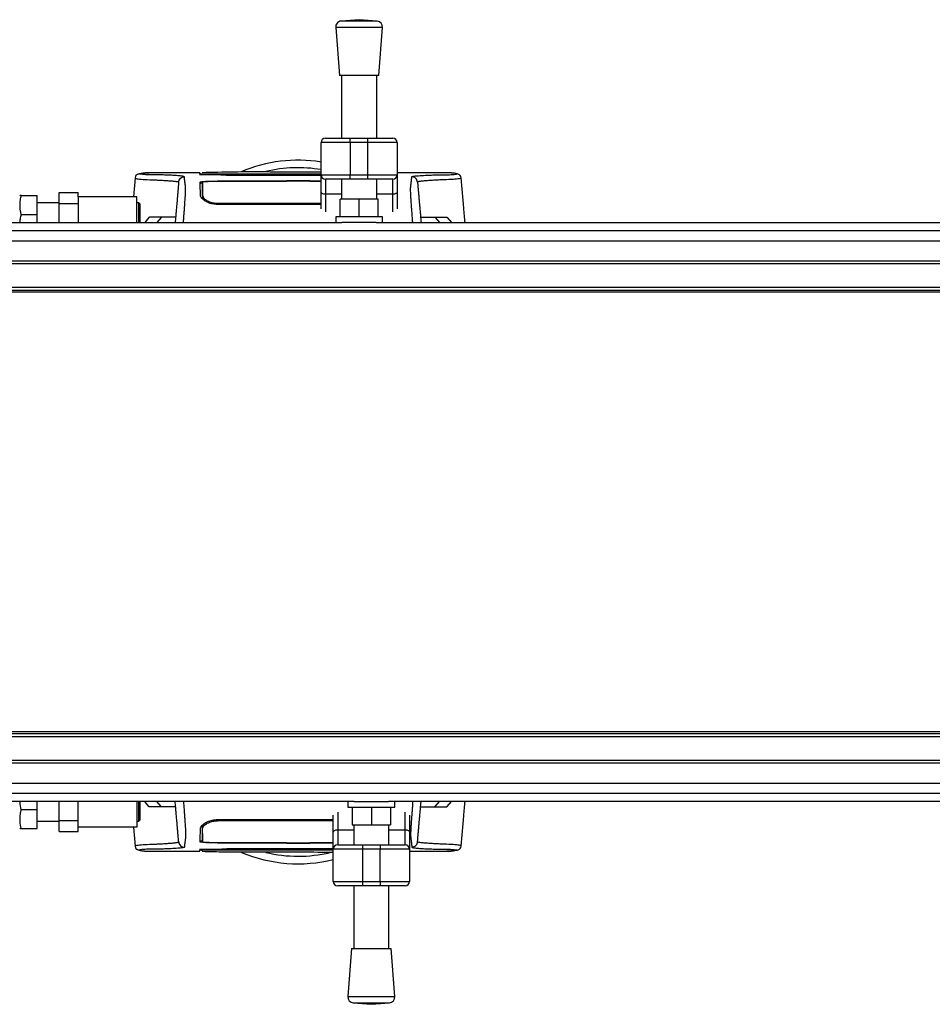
# Model space of a CAD drawing. Header units: millimetres. Extents: x 0 to 420, y 0 to 297.
# Tile 4 of 56: x 94 to 130, y 88 to 128. Entities that reach past the tile are written whole.
import ezdxf

# ---------------------------------------------------------------- set-up
doc = ezdxf.new("R2010")
doc.units = ezdxf.units.MM

msp = doc.modelspace()

# ---------------------------------------------------------------- linework, layer by layer
at = {"color": 7, "linetype": 'Continuous', "lineweight": 25}
for p, q in [((106.4181, 127.5533), (106.5656, 125.6209)), ((108.3052, 127.5533), (106.4181, 127.5533)), ((107.3617, 127.8618), (106.6354, 127.8064)), ((108.088, 127.8064), (106.6354, 127.8064)), ((108.088, 127.8064), (107.3617, 127.8618)), ((108.1578, 125.6209), (108.3052, 127.5533)), ((108.1578, 125.6209), (106.5656, 125.6209)), ((106.654, 125.6209), (106.654, 123.0936)), ((108.0693, 123.0936), (108.0693, 125.6209)), ((107.0078, 122.9166), (105.8284, 122.9166)), ((105.8284, 121.6193), (105.8284, 122.9166)), ((106.0053, 123.0936), (107.0078, 123.0936)), ((107.0078, 122.9166), (107.0078, 123.0936)), ((107.0078, 123.0936), (107.7155, 123.0936)), ((107.0078, 122.9166), (107.0078, 121.6193)), ((107.7155, 122.9166), (107.0078, 122.9166)), ((107.7155, 122.9166), (107.7155, 123.0936)), ((107.7155, 123.0936), (108.718, 123.0936)), ((108.895, 122.9166), (107.7155, 122.9166)), ((107.7155, 121.6193), (107.7155, 122.9166)), ((108.895, 122.9166), (108.895, 121.6193)), ((98.9019, 121.7057), (98.9173, 121.7057)), ((100.9476, 121.7069), (98.9173, 121.7069)), ((101.0492, 121.6789), (101.0497, 121.6457)), ((104.3752, 121.6476), (101.6625, 121.6476)), ((101.721, 121.6378), (105.8284, 121.6378)), ((104.3752, 121.6444), (104.3752, 121.6476)), ((105.4367, 121.6444), (104.3752, 121.6444)), ((104.4342, 121.6475), (105.3777, 121.6476)), ((104.4342, 121.6475), (104.4342, 121.6444)), ((105.8284, 121.6486), (105.3777, 121.6485)), ((105.3777, 121.6476), (105.3777, 121.6444)), ((105.4367, 121.6444), (105.4367, 121.6476)), ((105.8284, 121.6476), (105.4367, 121.6476)), ((105.8284, 121.6193), (107.0078, 121.6193)), ((105.8284, 120.9403), (105.8284, 121.6193)), ((107.0078, 121.6193), (107.7155, 121.6193)), ((107.0078, 121.4423), (107.0078, 121.6193)), ((107.7155, 121.6193), (108.895, 121.6193)), ((107.7155, 121.4423), (107.7155, 121.6193)), ((110.8935, 121.7069), (108.895, 121.7069)), ((108.895, 121.6193), (108.895, 120.9403)), ((98.3457, 121.5017), (98.2786, 120.7347)), ((98.3599, 121.501), (98.3595, 121.5005)), ((104.3752, 121.3629), (101.6625, 121.3629)), ((105.8284, 121.6025), (101.974, 121.6025)), ((105.8284, 121.5913), (102.7682, 121.5913)), ((104.3752, 121.3799), (105.4367, 121.3799)), ((104.3752, 121.3799), (104.3752, 121.3629)), ((104.4342, 121.3728), (104.4342, 121.3582)), ((105.3777, 121.3728), (104.4342, 121.3728)), ((105.3777, 121.3582), (105.3777, 121.3728)), ((105.8284, 121.3582), (105.3777, 121.3582)), ((105.4367, 121.3799), (105.4367, 121.3629)), ((105.8284, 121.3629), (105.4367, 121.3629)), ((107.0078, 121.4423), (106.0053, 121.4423)), ((106.0053, 121.4423), (106.0053, 120.8388)), ((106.654, 121.4423), (106.654, 120.6415)), ((107.7155, 121.4423), (107.0078, 121.4423)), ((108.718, 121.4423), (107.7155, 121.4423)), ((108.0693, 120.6415), (108.0693, 121.4423)), ((108.718, 120.8388), (108.718, 121.4423)), ((111.452, 121.501), (111.4524, 121.5005)), ((95.2935, 120.4696), (95.2935, 120.9122)), ((95.2935, 120.9122), (96.0601, 120.9122)), ((96.0601, 120.7347), (96.0601, 120.9122)), ((105.8284, 120.251), (105.8284, 120.9403)), ((106.654, 120.8388), (106.0053, 120.8388)), ((106.0053, 120.8388), (106.0053, 120.1375)), ((108.718, 120.8388), (108.0693, 120.8388)), ((108.718, 120.1375), (108.718, 120.8388)), ((108.895, 120.9403), (108.895, 120.251)), ((93.7143, 120.7936), (93.7012, 120.7642)), ((93.7671, 120.7936), (94.4089, 120.7936)), ((94.4089, 120.027), (94.4089, 120.7936)), ((95.2935, 120.4988), (94.4089, 120.4988)), ((95.2935, 120.4696), (96.0601, 120.4696)), ((95.2935, 119.698), (95.2935, 120.4696)), ((96.0601, 120.7347), (96.0601, 119.698)), ((98.419, 120.7347), (96.0601, 120.7347)), ((98.419, 119.698), (98.419, 120.7347)), ((98.4898, 120.4988), (98.419, 120.4988)), ((98.537, 120.4516), (98.4898, 120.4988)), ((98.4898, 119.698), (98.4898, 120.4988)), ((98.537, 120.4516), (98.537, 119.698)), ((101.0484, 120.7171), (101.0895, 120.6246)), ((101.065, 120.7802), (101.0648, 120.647)), ((101.6625, 120.4787), (101.6625, 120.4198)), ((105.8284, 120.428), (101.6625, 120.428)), ((106.595, 119.9339), (106.595, 120.6415)), ((107.3617, 120.6415), (106.595, 120.6415)), ((107.3617, 119.9339), (107.3617, 120.6415)), ((108.1283, 120.6415), (107.3617, 120.6415)), ((108.1283, 119.9339), (108.1283, 120.6415)), ((93.7671, 120.027), (94.4089, 120.027)), ((94.4089, 119.698), (94.4089, 120.027)), ((63.6254, 119.698), (106.6711, 119.698)), ((98.9018, 119.9063), (98.7345, 119.698)), ((98.9018, 119.9063), (98.926, 119.92)), ((98.9106, 119.9063), (98.9018, 119.9063)), ((99.3883, 119.9063), (99.2199, 119.698)), ((106.4181, 119.9339), (106.4181, 119.698)), ((108.3052, 119.9339), (106.4181, 119.9339)), ((108.0523, 119.698), (106.6711, 119.698)), ((108.0523, 119.698), (165.6433, 119.698)), ((108.3052, 119.698), (108.3052, 119.9339)), ((110.4236, 119.9063), (110.592, 119.698)), ((110.8859, 119.92), (110.9101, 119.9063)), ((110.9101, 119.9063), (110.9014, 119.9063)), ((110.9101, 119.9063), (111.0774, 119.698)), ((63.6254, 119.375), (211.056, 119.375)), ((63.6254, 118.1647), (211.056, 118.1647)), ((63.6254, 118.0468), (211.056, 118.0468)), ((63.6254, 117.1032), (211.056, 117.1032)), ((63.6254, 116.9853), (211.056, 116.9853)), ((211.056, 116.9015), (63.6254, 116.9015)), ((211.056, 99.2098), (63.6254, 99.2098)), ((211.056, 99.126), (63.6254, 99.126)), ((211.056, 99.0081), (63.6254, 99.0081)), ((211.056, 98.0645), (63.6254, 98.0645)), ((211.056, 97.9466), (63.6254, 97.9466)), ((211.056, 96.7363), (63.6254, 96.7363)), ((107.164, 96.4133), (63.6254, 96.4133)), ((94.4089, 96.0843), (94.4089, 96.4133)), ((95.2935, 95.6417), (95.2935, 96.4133)), ((96.0601, 95.3766), (96.0601, 96.4133)), ((98.419, 96.4133), (98.419, 95.3766)), ((98.4898, 95.6125), (98.4898, 96.4133)), ((98.537, 96.4133), (98.537, 95.6597)), ((98.9018, 96.2049), (98.7345, 96.4133)), ((99.3883, 96.2049), (99.2199, 96.4133)), ((106.911, 96.4133), (106.911, 96.1774)), ((107.164, 96.4133), (108.5452, 96.4133)), ((166.1362, 96.4133), (108.5452, 96.4133)), ((108.7981, 96.1774), (108.7981, 96.4133)), ((110.4236, 96.2049), (110.592, 96.4133)), ((110.9101, 96.2049), (111.0774, 96.4133)), ((93.7671, 96.0843), (94.4089, 96.0843)), ((94.4089, 95.3176), (94.4089, 96.0843)), ((98.926, 96.1912), (98.9018, 96.2049)), ((98.9018, 96.2049), (98.9106, 96.2049)), ((106.4982, 95.9738), (106.4982, 95.2725)), ((106.911, 96.1774), (108.7981, 96.1774)), ((107.0879, 96.1774), (107.0879, 95.4697)), ((107.8546, 96.1774), (107.8546, 95.4697)), ((108.6212, 96.1774), (108.6212, 95.4697)), ((109.2109, 95.2725), (109.2109, 95.9738)), ((110.9101, 96.2049), (110.8859, 96.1912)), ((110.9014, 96.2049), (110.9101, 96.2049)), ((94.4089, 95.6125), (95.2935, 95.6125)), ((95.2935, 95.6417), (96.0601, 95.6417)), ((95.2935, 95.199), (95.2935, 95.6417)), ((98.419, 95.6125), (98.4898, 95.6125)), ((98.4898, 95.6125), (98.537, 95.6597)), ((101.6625, 95.6327), (101.6625, 95.6914)), ((101.6625, 95.6833), (106.3213, 95.6833)), ((106.3213, 95.171), (106.3213, 95.8603)), ((107.0879, 95.4697), (107.8546, 95.4697)), ((107.1469, 95.4697), (107.1469, 94.6689)), ((107.8546, 95.4697), (108.6212, 95.4697)), ((108.5622, 94.6689), (108.5622, 95.4697)), ((109.3878, 95.8603), (109.3878, 95.171)), ((93.7012, 95.3471), (93.7143, 95.3176)), ((93.7671, 95.3176), (94.4089, 95.3176)), ((95.2935, 95.199), (96.0601, 95.199)), ((96.0601, 95.199), (96.0601, 95.3766)), ((98.419, 95.3766), (96.0601, 95.3766)), ((98.2786, 95.3766), (98.3457, 94.6096)), ((101.065, 95.3312), (101.0641, 95.4641)), ((106.3213, 94.492), (106.3213, 95.171)), ((106.4982, 95.2725), (106.4982, 94.6689)), ((106.4982, 95.2725), (107.1469, 95.2725)), ((108.5622, 95.2725), (109.2109, 95.2725)), ((109.2109, 94.6689), (109.2109, 95.2725)), ((109.3878, 95.171), (109.3878, 94.492)), ((101.6625, 94.7484), (104.3752, 94.7484)), ((101.7041, 94.7529), (104.4342, 94.7531)), ((104.3752, 94.7314), (104.3752, 94.7484)), ((105.4367, 94.7314), (104.3752, 94.7314)), ((104.4342, 94.7531), (104.4342, 94.7384)), ((104.4342, 94.7384), (105.3777, 94.7384)), ((105.3777, 94.7531), (106.3213, 94.753)), ((105.3777, 94.7384), (105.3777, 94.7531)), ((105.4367, 94.7314), (105.4367, 94.7484)), ((105.4367, 94.7484), (106.3213, 94.7484)), ((98.3599, 94.6103), (98.3595, 94.6108)), ((98.9184, 94.4044), (100.9476, 94.4044)), ((101.0489, 94.4088), (101.0489, 94.4096)), ((101.0497, 94.4615), (101.0492, 94.4283)), ((101.0492, 94.428), (101.0493, 94.4341)), ((101.0496, 94.4486), (101.0497, 94.4563)), ((101.6625, 94.4636), (104.3752, 94.4636)), ((106.3213, 94.4735), (101.721, 94.4735)), ((101.9842, 94.5088), (106.3213, 94.5088)), ((102.7682, 94.52), (106.3213, 94.52)), ((104.3752, 94.4668), (105.4367, 94.4668)), ((104.3752, 94.4668), (104.3752, 94.4636)), ((104.4342, 94.4637), (104.4342, 94.4668)), ((105.3777, 94.4637), (104.4342, 94.4637)), ((105.3777, 94.4637), (105.3777, 94.4668)), ((105.3777, 94.4627), (106.3213, 94.4627)), ((105.4367, 94.4668), (105.4367, 94.4636)), ((105.4367, 94.4636), (106.3213, 94.4636)), ((107.5007, 94.492), (106.3213, 94.492)), ((106.3213, 93.1946), (106.3213, 94.492)), ((106.4982, 94.6689), (107.5007, 94.6689)), ((107.5007, 94.6689), (107.5007, 94.492)), ((107.5007, 94.6689), (108.2084, 94.6689)), ((107.5007, 94.492), (107.5007, 93.1946)), ((108.2084, 94.492), (107.5007, 94.492)), ((108.2084, 94.6689), (108.2084, 94.492)), ((108.2084, 94.6689), (109.2109, 94.6689)), ((108.2084, 93.1946), (108.2084, 94.492)), ((109.3878, 94.492), (108.2084, 94.492)), ((109.3878, 94.492), (109.3878, 93.1946)), ((109.3878, 94.4044), (110.8947, 94.4044)), ((110.91, 94.4055), (110.8947, 94.4055)), ((111.452, 94.6103), (111.4524, 94.6108)), ((106.3213, 93.1946), (107.5007, 93.1946)), ((107.5007, 93.1946), (108.2084, 93.1946)), ((107.5007, 93.1946), (107.5007, 93.0177)), ((108.2084, 93.1946), (108.2084, 93.0177)), ((108.2084, 93.1946), (109.3878, 93.1946)), ((107.5007, 93.0177), (106.4982, 93.0177)), ((107.1469, 93.0177), (107.1469, 90.4904)), ((108.2084, 93.0177), (107.5007, 93.0177)), ((109.2109, 93.0177), (108.2084, 93.0177)), ((108.5622, 90.4904), (108.5622, 93.0177)), ((107.0584, 90.4904), (106.911, 88.558)), ((107.0584, 90.4904), (108.6507, 90.4904)), ((108.7981, 88.558), (108.6507, 90.4904)), ((106.911, 88.558), (108.7981, 88.558)), ((107.1283, 88.3049), (107.8546, 88.2495)), ((107.1283, 88.3049), (108.5809, 88.3049)), ((107.8546, 88.2495), (108.5809, 88.3049))]:
    msp.add_line(p, q, dxfattribs=at)
at = {"color": 7, "linetype": 'Continuous'}
for p, q in [((71.8815, 118.9655), (202.7999, 118.9655)), ((71.8815, 97.1458), (202.7999, 97.1458))]:
    msp.add_line(p, q, dxfattribs=at)
at = {"color": 7, "linetype": 'Continuous', "lineweight": 25, "flags": 128}
for points in [[(104.4342, 121.6485), (103.2547, 121.6486), (101.6625, 121.6486)], [(101.0554, 121.3267), (101.0553, 121.1612), (101.0552, 121.1178), (101.0551, 121.0323), (101.0551, 120.9958)], [(104.4342, 121.3582), (102.3295, 121.3583), (101.7042, 121.3584)], [(106.0053, 120.8388), (105.9708, 120.8408), (105.9376, 120.8465), (105.907, 120.8559), (105.8802, 120.8685), (105.8582, 120.8839), (105.8419, 120.9014), (105.8318, 120.9205), (105.8284, 120.9403)], [(108.895, 120.9403), (108.8916, 120.9205), (108.8815, 120.9014), (108.8651, 120.8839), (108.8431, 120.8685), (108.8163, 120.8559), (108.7857, 120.8465), (108.7526, 120.8408), (108.718, 120.8388)], [(101.0552, 95.1155), (101.0552, 95.0309), (101.0553, 94.9464), (101.0554, 94.7846)], [(106.3213, 95.171), (106.3247, 95.1908), (106.3348, 95.2098), (106.3511, 95.2274), (106.3731, 95.2428), (106.3999, 95.2554), (106.4305, 95.2648), (106.4637, 95.2705), (106.4982, 95.2725)], [(109.2109, 95.2725), (109.2454, 95.2705), (109.2786, 95.2648), (109.3092, 95.2554), (109.336, 95.2428), (109.358, 95.2274), (109.3744, 95.2098), (109.3844, 95.1908), (109.3878, 95.171)], [(101.6625, 94.4626), (102.323, 94.4627), (104.4342, 94.4627)]]:
    msp.add_lwpolyline(points, dxfattribs=at)
at = {"color": 7, "linetype": 'Continuous', "lineweight": 25}
for centre, radius, start, end in [((106.6533, 127.5712), 0.2359, 94.36291, 184.36291), ((108.07, 127.5712), 0.2359, 355.63709, 85.63709), ((106.0053, 122.9166), 0.1769, 90, 180), ((108.718, 122.9166), 0.1769, 0, 90), ((104.906, 116.3118), 5.8972, 81.00086, 112.88361), ((104.906, 116.3118), 5.5932, 80.50733, 103.39008), ((106.0053, 121.6193), 0.1769, 180, 270), ((108.718, 121.6193), 0.1769, 270, 0), ((104.906, 99.7995), 5.8972, 247.22938, 283.88654), ((104.906, 99.7995), 5.5932, 256.52684, 283.39008), ((106.4982, 94.492), 0.1769, 90, 180), ((109.2109, 94.492), 0.1769, 0, 90), ((106.4982, 93.1946), 0.1769, 180, 270), ((109.2109, 93.1946), 0.1769, 270, 0), ((107.1462, 88.5401), 0.2359, 175.63709, 265.63709), ((108.5629, 88.5401), 0.2359, 274.36291, 4.36291)]:
    msp.add_arc(centre, radius, start, end, dxfattribs=at)
for points, knots in [([(98.9358, 121.7067), (98.8842, 121.7049), (98.7756, 121.7011), (98.6429, 121.6803), (98.5436, 121.664), (98.4791, 121.6528), (98.4455, 121.6425), (98.3824, 121.6134), (98.3569, 121.5351), (98.3456, 121.5004)], [0, 0, 0, 0, 0.14962216, 0.31480836, 0.49545182, 0.64108218, 0.78518854, 0.90475494, 1, 1, 1, 1]), ([(100.3349, 121.5417), (100.3199, 121.5493), (100.2902, 121.5643), (100.12, 121.5821), (99.9218, 121.5964), (99.6987, 121.6075), (99.475, 121.615), (99.2654, 121.6194), (99.0592, 121.6186), (98.8632, 121.6222), (98.6963, 121.6305), (98.5809, 121.6404), (98.5171, 121.6517), (98.5114, 121.6642), (98.5667, 121.6775), (98.6633, 121.6896), (98.7708, 121.699), (98.8434, 121.7062), (98.8902, 121.7058), (98.9019, 121.7057)], [0, 0, 0, 0, 0.0562197, 0.1111527, 0.1654694, 0.2184475, 0.2754611, 0.3287246, 0.3836527, 0.4564517, 0.5305054, 0.6039745, 0.6766063, 0.7540684, 0.8314426, 0.9078727, 0.9487019, 0.9872218, 1, 1, 1, 1]), ([(100.9674, 121.6293), (100.9587, 121.6296), (100.9309, 121.6306), (100.9401, 121.6324), (101.0156, 121.6337), (101.0523, 121.6344)], [0, 0, 0, 0, 0.1894385, 0.6067811, 1, 1, 1, 1]), ([(100.9476, 121.7068), (100.9477, 121.7051), (100.9478, 121.7018), (100.9481, 121.6932), (100.9492, 121.6614), (100.9495, 121.655)], [0, 0, 0, 0, 0.4437503, 0.8883523, 1, 1, 1, 1]), ([(100.9495, 121.655), (100.9491, 121.6655), (100.9486, 121.6811), (100.9481, 121.695), (100.9479, 121.6995)], [0, 0, 0, 0, 0.6745265, 1, 1, 1, 1]), ([(101.6625, 121.6476), (101.5823, 121.6477), (101.422, 121.6479), (101.2083, 121.6491), (101.047, 121.651), (100.9617, 121.653), (100.9529, 121.6544), (100.9495, 121.655)], [0, 0, 0, 0, 0.214717, 0.4294309, 0.6442462, 0.859057, 1, 1, 1, 1]), ([(100.9681, 121.6294), (100.9633, 121.6296), (100.9559, 121.6298), (100.9558, 121.6298), (100.9557, 121.6298)], [0, 0, 0, 0, 0.6526347, 1, 1, 1, 1]), ([(101.9956, 121.6016), (101.8657, 121.6088), (101.6226, 121.6224), (101.2388, 121.6213), (101.0126, 121.628), (100.9674, 121.6293)], [0, 0, 0, 0, 0.47837414, 0.89568468, 1, 1, 1, 1]), ([(105.8284, 121.7325), (105.5291, 121.7325), (104.793, 121.7327), (103.6159, 121.7342), (102.3241, 121.7382), (101.4699, 121.7158), (101.0488, 121.7048)], [0, 0, 0, 0, 0.1859969, 0.4575542, 0.7326479, 1, 1, 1, 1]), ([(101.0497, 121.655), (101.0496, 121.6574), (101.0496, 121.6627), (101.0494, 121.669), (101.0494, 121.6725)], [0, 0, 0, 0, 0.4370897, 1, 1, 1, 1]), ([(101.0497, 121.655), (101.0544, 121.6544), (101.0649, 121.6531), (101.1545, 121.6512), (101.3021, 121.6497), (101.4804, 121.6488), (101.6058, 121.6487), (101.6625, 121.6486)], [0, 0, 0, 0, 0.1789442, 0.3940135, 0.6085392, 0.8229777, 1, 1, 1, 1]), ([(101.0523, 121.6344), (101.0542, 121.6344), (101.0887, 121.6352), (101.2288, 121.6363), (101.4558, 121.6376), (101.6326, 121.6377), (101.721, 121.6378)], [0, 0, 0, 0, 0.0189294, 0.345899, 0.6729266, 1, 1, 1, 1]), ([(109.477, 121.5417), (109.4835, 121.5468), (109.4963, 121.5569), (109.5803, 121.5699), (109.6876, 121.5813), (109.8143, 121.5911), (109.9486, 121.5992), (110.0839, 121.6058), (110.2102, 121.6108), (110.3279, 121.6144), (110.4354, 121.617), (110.5372, 121.6186), (110.6332, 121.6194), (110.8029, 121.6186), (111.0149, 121.6243), (111.2049, 121.6368), (111.2958, 121.6506), (111.3005, 121.6652), (111.2325, 121.6793), (111.1017, 121.6962), (110.9616, 121.7027), (110.8935, 121.7058)], [0, 0, 0, 0, 0.0368672, 0.072917, 0.1085565, 0.1439698, 0.1790246, 0.2117871, 0.2434672, 0.2709722, 0.2984575, 0.3257282, 0.3526519, 0.3797851, 0.4783178, 0.5759794, 0.6728763, 0.7552414, 0.8379193, 0.9211948, 1, 1, 1, 1]), ([(111.4664, 121.5004), (111.455, 121.5351), (111.4295, 121.6134), (111.3664, 121.6425), (111.3329, 121.6528), (111.2684, 121.664), (111.169, 121.6803), (111.0363, 121.7011), (110.9277, 121.7049), (110.8761, 121.7067)], [0, 0, 0, 0, 0.0952451, 0.2148115, 0.3589178, 0.5045482, 0.6851916, 0.8503778, 1, 1, 1, 1]), ([(110.8935, 121.7058), (110.8885, 121.7064), (110.8833, 121.7071), (110.8767, 121.7066), (110.8764, 121.7066)], [0, 0, 0, 0, 0.9601371, 1, 1, 1, 1]), ([(98.3595, 121.5005), (98.3553, 121.497), (98.3368, 121.4816), (98.4547, 121.4566), (98.7232, 121.4268), (99.0548, 121.4203), (99.3478, 121.4064), (99.5492, 121.3951), (99.7452, 121.3816), (99.9188, 121.3658), (100.063, 121.3479), (100.0876, 121.3336), (100.0999, 121.3265)], [0, 0, 0, 0, 0.050898, 0.2270196, 0.4045819, 0.5820368, 0.6517515, 0.7214753, 0.7911313, 0.8606589, 0.9301168, 1, 1, 1, 1]), ([(100.0999, 121.3265), (100.099, 121.317), (100.0974, 121.2976), (100.094, 121.2593), (100.0901, 121.2144), (100.0858, 121.1652), (100.0813, 121.114), (100.0779, 121.0748), (100.0755, 121.0476), (100.0742, 121.0334), (100.073, 121.0188), (100.0716, 121.0037), (100.0703, 120.9881), (100.0689, 120.9724), (100.0674, 120.9555), (100.0658, 120.9368), (100.0639, 120.9151), (100.0617, 120.8903), (100.0594, 120.8636), (100.0568, 120.8342), (100.0539, 120.8006), (100.0501, 120.7576), (100.0452, 120.7014), (100.0382, 120.6217), (100.0283, 120.5083), (100.0136, 120.3408), (99.9965, 120.1449), (99.979, 119.945), (99.9668, 119.8059), (99.9592, 119.7181), (99.9574, 119.698)], [0, 0, 0, 0, 0.07392988, 0.15036419, 0.22930637, 0.30732526, 0.37512957, 0.44263784, 0.45987312, 0.47744723, 0.49536016, 0.51361193, 0.53220254, 0.55113202, 0.56953629, 0.59130481, 0.6164376, 0.64493464, 0.67679595, 0.708072, 0.74656557, 0.78615757, 0.82482748, 0.85716814, 0.88840964, 0.91934546, 0.95048973, 0.97130364, 0.99341694, 1, 1, 1, 1]), ([(100.0999, 121.3265), (100.1053, 121.3543), (100.1164, 121.4118), (100.1719, 121.4837), (100.2484, 121.5327), (100.3067, 121.5388), (100.3349, 121.5417)], [0, 0, 0, 0, 0.24120147, 0.5, 0.75879853, 1, 1, 1, 1]), ([(100.2933, 119.698), (100.2952, 119.7309), (100.3005, 119.8243), (100.3104, 119.9558), (100.3224, 120.1083), (100.3331, 120.2516), (100.3453, 120.4209), (100.3578, 120.6049), (100.3689, 120.782), (100.3761, 120.9169), (100.3783, 120.9794), (100.3789, 121.0116), (100.379, 121.0232), (100.3791, 121.0344), (100.379, 121.0452), (100.3789, 121.0556), (100.3787, 121.0657), (100.3782, 121.0819), (100.3771, 121.1029), (100.3749, 121.1303), (100.3717, 121.1617), (100.3675, 121.2004), (100.364, 121.2294), (100.3618, 121.2474), (100.3611, 121.2533), (100.3603, 121.2597), (100.3594, 121.2666), (100.3585, 121.2741), (100.3575, 121.282), (100.3564, 121.2906), (100.3547, 121.3035), (100.3525, 121.3207), (100.3499, 121.341), (100.347, 121.3639), (100.3441, 121.3871), (100.341, 121.4122), (100.3377, 121.4431), (100.3349, 121.4782), (100.3334, 121.5136), (100.3344, 121.5327), (100.3349, 121.5417)], [0, 0, 0, 0, 0.0092802, 0.0263367, 0.0429282, 0.0596967, 0.0760151, 0.1051283, 0.1353161, 0.1687804, 0.2085689, 0.2152724, 0.2222837, 0.2296229, 0.2373115, 0.2453717, 0.2538276, 0.2627039, 0.2895015, 0.3202857, 0.3630926, 0.4136348, 0.4724773, 0.4797674, 0.4878057, 0.4966142, 0.5062165, 0.5166375, 0.5279036, 0.5400421, 0.5530815, 0.5834547, 0.6158162, 0.6443781, 0.6899151, 0.7275587, 0.771219, 0.8535718, 0.9302465, 1, 1, 1, 1]), ([(100.9608, 121.3289), (100.9685, 121.3328), (100.9837, 121.3405), (101.1045, 121.3507), (101.2826, 121.3583), (101.4801, 121.3623), (101.6106, 121.3627), (101.6625, 121.3629)], [0, 0, 0, 0, 0.214756, 0.4295143, 0.6442271, 0.8587058, 1, 1, 1, 1]), ([(100.98, 120.78), (100.9783, 120.8277), (100.975, 120.9232), (100.9713, 121.0272), (100.9682, 121.1188), (100.965, 121.2086), (100.9624, 121.2851), (100.9608, 121.3289)], [0, 0, 0, 0, 0.0751699, 0.150462, 0.304718, 0.60298, 1, 1, 1, 1]), ([(101.0311, 121.2836), (101.0109, 121.2816), (100.9675, 121.2773), (100.9638, 121.2724), (100.9619, 121.2698)], [0, 0, 0, 0, 0.4645097, 1, 1, 1, 1]), ([(101.0387, 121.2698), (101.0398, 121.2101), (101.0413, 121.1206), (101.0424, 121.0572), (101.0438, 120.9795), (101.044, 120.9655)], [0, 0, 0, 0, 0.6207608, 0.9313066, 1, 1, 1, 1]), ([(101.7042, 121.3583), (101.6313, 121.358), (101.4857, 121.3573), (101.2916, 121.352), (101.1448, 121.3441), (101.0666, 121.3351), (101.0586, 121.3291), (101.0554, 121.3267)], [0, 0, 0, 0, 0.2139939, 0.4279801, 0.6421801, 0.8568088, 1, 1, 1, 1]), ([(101.065, 120.7802), (101.0638, 120.8444), (101.0616, 120.9726), (101.0602, 121.0501), (101.0591, 121.1167), (101.0576, 121.2033), (101.0563, 121.2768), (101.0554, 121.3267)], [0, 0, 0, 0, 0.1083274, 0.2164885, 0.3247596, 0.5422232, 1, 1, 1, 1]), ([(102.7682, 121.5913), (102.7492, 121.5913), (102.6428, 121.5913), (102.45, 121.5921), (102.2278, 121.5946), (102.06, 121.5979), (102.0171, 121.6004), (101.9956, 121.6016)], [0, 0, 0, 0, 0.0515719, 0.2884831, 0.5255349, 0.7627603, 1, 1, 1, 1]), ([(109.5186, 119.698), (109.5182, 119.7057), (109.5163, 119.7398), (109.5098, 119.8483), (109.4973, 120.0078), (109.4822, 120.2058), (109.4675, 120.4074), (109.4541, 120.6049), (109.4425, 120.7903), (109.4353, 120.9278), (109.4328, 121.0058), (109.4328, 121.0559), (109.4341, 121.0925), (109.4361, 121.1198), (109.4382, 121.1423), (109.4399, 121.158), (109.4414, 121.1722), (109.4428, 121.1851), (109.4443, 121.1985), (109.4459, 121.2126), (109.4476, 121.2271), (109.4495, 121.2426), (109.4517, 121.2602), (109.4543, 121.2813), (109.4576, 121.3068), (109.4611, 121.3337), (109.4647, 121.3617), (109.4678, 121.3871), (109.4708, 121.412), (109.4737, 121.4382), (109.4762, 121.466), (109.4779, 121.4941), (109.4784, 121.5196), (109.4775, 121.5345), (109.477, 121.5417)], [0, 0, 0, 0, 0.0021169, 0.0092874, 0.0319482, 0.0541665, 0.0760174, 0.1051303, 0.1353182, 0.1731488, 0.2140331, 0.2423689, 0.276241, 0.3170698, 0.3401731, 0.3630662, 0.3791433, 0.3960681, 0.4138526, 0.4325079, 0.4520446, 0.4724727, 0.4953028, 0.524592, 0.5609438, 0.6049385, 0.6443741, 0.6899111, 0.7275559, 0.7700069, 0.8285889, 0.8846433, 0.9436932, 1, 1, 1, 1]), ([(109.712, 121.3265), (109.7067, 121.3543), (109.6955, 121.4118), (109.64, 121.4837), (109.5635, 121.5327), (109.5052, 121.5388), (109.477, 121.5417)], [0, 0, 0, 0, 0.2412015, 0.5, 0.7587985, 1, 1, 1, 1]), ([(111.4524, 121.5005), (111.4566, 121.497), (111.4751, 121.4816), (111.3572, 121.4566), (111.0887, 121.4268), (110.7571, 121.4203), (110.4641, 121.4064), (110.2627, 121.3951), (110.0667, 121.3816), (109.8931, 121.3658), (109.7489, 121.3479), (109.7243, 121.3336), (109.712, 121.3265)], [0, 0, 0, 0, 0.0508985, 0.22702, 0.4045822, 0.5820371, 0.6517517, 0.7214755, 0.7911314, 0.8606589, 0.9301169, 1, 1, 1, 1]), ([(109.712, 121.3265), (109.7129, 121.317), (109.7146, 121.2976), (109.7179, 121.2593), (109.7218, 121.2144), (109.7262, 121.1652), (109.7306, 121.114), (109.7341, 121.0748), (109.7364, 121.0476), (109.7377, 121.0334), (109.739, 121.0188), (109.7403, 121.0037), (109.7416, 120.9881), (109.743, 120.9724), (109.7445, 120.9555), (109.7461, 120.9368), (109.748, 120.9151), (109.7502, 120.8903), (109.7525, 120.8636), (109.7551, 120.8342), (109.7581, 120.8006), (109.7618, 120.7576), (109.7667, 120.7014), (109.7737, 120.6217), (109.7836, 120.5083), (109.7983, 120.3408), (109.8154, 120.1449), (109.8329, 119.945), (109.8451, 119.8059), (109.8528, 119.7181), (109.8545, 119.698)], [0, 0, 0, 0, 0.0739299, 0.1503642, 0.2293064, 0.3073253, 0.3751296, 0.4426378, 0.4598731, 0.4774472, 0.4953602, 0.5136119, 0.5322025, 0.551132, 0.5695363, 0.5913048, 0.6164376, 0.6449346, 0.6767959, 0.708072, 0.7465656, 0.7861576, 0.8248275, 0.8571681, 0.8884096, 0.9193455, 0.9504897, 0.9713036, 0.9934169, 1, 1, 1, 1]), ([(111.624, 119.698), (111.607, 119.8926), (111.5543, 120.4938), (111.5018, 121.0951), (111.4662, 121.5017)], [0, 0, 0, 0, 0.3237137, 1, 1, 1, 1]), ([(101.0616, 120.9726), (101.0621, 120.942), (101.0629, 120.8914), (101.0636, 120.8154), (101.064, 120.7502), (101.0643, 120.7025), (101.0644, 120.6658), (101.0645, 120.6472)], [0, 0, 0, 0, 0.4295939, 0.7108262, 0.801966, 0.8998606, 1, 1, 1, 1]), ([(93.7671, 120.7936), (93.7597, 120.7936), (93.7318, 120.7936), (93.7067, 120.7936), (93.7157, 120.7936), (93.7164, 120.7936)], [0, 0, 0, 0, 0.2471015, 0.94342069, 1, 1, 1, 1]), ([(93.7671, 120.027), (93.7465, 120.1228), (93.7047, 120.3172), (93.7173, 120.5772), (93.7535, 120.7346), (93.7671, 120.7936)], [0, 0, 0, 0, 0.3772956, 0.7661558, 1, 1, 1, 1]), ([(101.6625, 120.428), (101.5947, 120.4321), (101.4592, 120.4404), (101.2755, 120.5009), (101.1197, 120.5862), (101.0057, 120.688), (100.9884, 120.7498), (100.98, 120.78)], [0, 0, 0, 0, 0.1807078, 0.360827, 0.556526, 0.7836648, 1, 1, 1, 1]), ([(101.065, 120.7802), (101.073, 120.7516), (101.0892, 120.6944), (101.2053, 120.5979), (101.3669, 120.5211), (101.5321, 120.4833), (101.6274, 120.4799), (101.6625, 120.4787)], [0, 0, 0, 0, 0.23322605, 0.46795306, 0.7101047, 0.8933472, 1, 1, 1, 1]), ([(101.6625, 120.4787), (101.8851, 120.4785), (102.998, 120.4777), (104.3866, 120.4768), (105.5527, 120.4774), (105.8284, 120.4776)], [0, 0, 0, 0, 0.1602893, 0.8014466, 1, 1, 1, 1]), ([(93.724, 119.698), (93.7242, 119.7485), (93.7247, 119.8595), (93.7521, 119.968), (93.7671, 120.027)], [0, 0, 0, 0, 0.4556004, 1, 1, 1, 1]), ([(99.9768, 119.92), (99.9685, 119.92), (99.9519, 119.92), (99.8127, 119.92), (99.571, 119.92), (99.2301, 119.92), (99.0274, 119.92), (98.926, 119.92)], [0, 0, 0, 0, 0.1226487, 0.2454767, 0.4957363, 0.7478713, 1, 1, 1, 1]), ([(109.8351, 119.92), (109.8434, 119.92), (109.86, 119.92), (109.9992, 119.92), (110.2409, 119.92), (110.5818, 119.92), (110.7846, 119.92), (110.8859, 119.92)], [0, 0, 0, 0, 0.1226487, 0.2454767, 0.4957363, 0.7478713, 1, 1, 1, 1]), ([(93.7671, 96.0843), (93.7417, 96.18), (93.7127, 96.289), (93.7188, 96.3998), (93.7195, 96.4133)], [0, 0, 0, 0, 0.877735, 1, 1, 1, 1]), ([(100.0999, 94.7848), (100.099, 94.7943), (100.0974, 94.8136), (100.094, 94.852), (100.0901, 94.8969), (100.0858, 94.9461), (100.0813, 94.9973), (100.0779, 95.0365), (100.0755, 95.0637), (100.0742, 95.0779), (100.073, 95.0925), (100.0716, 95.1076), (100.0703, 95.1232), (100.0689, 95.1389), (100.0674, 95.1557), (100.0658, 95.1745), (100.0639, 95.1962), (100.0617, 95.221), (100.0594, 95.2476), (100.0568, 95.2771), (100.0539, 95.3107), (100.0501, 95.3536), (100.0452, 95.4099), (100.0382, 95.4896), (100.0283, 95.603), (100.0136, 95.7704), (99.9965, 95.9664), (99.979, 96.1663), (99.9668, 96.3053), (99.9592, 96.3932), (99.9574, 96.4133)], [0, 0, 0, 0, 0.0739299, 0.1503642, 0.2293064, 0.3073253, 0.3751296, 0.4426378, 0.4598731, 0.4774472, 0.4953602, 0.5136119, 0.5322025, 0.551132, 0.5695363, 0.5913048, 0.6164376, 0.6449346, 0.6767959, 0.708072, 0.7465656, 0.7861576, 0.8248275, 0.8571681, 0.8884096, 0.9193455, 0.9504897, 0.9713036, 0.9934169, 1, 1, 1, 1]), ([(100.2933, 96.4133), (100.2937, 96.4055), (100.2956, 96.3715), (100.3021, 96.263), (100.3146, 96.1035), (100.3298, 95.9055), (100.3444, 95.7039), (100.3578, 95.5063), (100.3694, 95.321), (100.3766, 95.1835), (100.3791, 95.1055), (100.3791, 95.0554), (100.3778, 95.0188), (100.3758, 94.9915), (100.3737, 94.969), (100.372, 94.9533), (100.3705, 94.9391), (100.3691, 94.9262), (100.3676, 94.9128), (100.366, 94.8987), (100.3643, 94.8842), (100.3624, 94.8687), (100.3602, 94.8511), (100.3576, 94.83), (100.3543, 94.8045), (100.3508, 94.7776), (100.3472, 94.7496), (100.3441, 94.7242), (100.3411, 94.6993), (100.3382, 94.6731), (100.3357, 94.6453), (100.334, 94.6171), (100.3335, 94.5917), (100.3344, 94.5768), (100.3349, 94.5695)], [0, 0, 0, 0, 0.0021169, 0.0092874, 0.0319482, 0.0541665, 0.0760174, 0.1051303, 0.1353182, 0.1731488, 0.2140331, 0.2423689, 0.276241, 0.3170698, 0.3401731, 0.3630662, 0.3791433, 0.3960681, 0.4138526, 0.4325079, 0.4520446, 0.4724727, 0.4953028, 0.524592, 0.5609438, 0.6049385, 0.6443741, 0.6899111, 0.7275559, 0.7700069, 0.8285889, 0.8846433, 0.9436932, 1, 1, 1, 1]), ([(109.5186, 96.4133), (109.5168, 96.3804), (109.5114, 96.287), (109.5015, 96.1555), (109.4895, 96.003), (109.4788, 95.8597), (109.4666, 95.6903), (109.4541, 95.5064), (109.443, 95.3293), (109.4358, 95.1943), (109.4337, 95.1319), (109.433, 95.0997), (109.4329, 95.0881), (109.4329, 95.0769), (109.4329, 95.0661), (109.433, 95.0557), (109.4332, 95.0456), (109.4338, 95.0294), (109.4349, 95.0084), (109.437, 94.981), (109.4402, 94.9496), (109.4445, 94.9109), (109.4479, 94.8819), (109.4501, 94.8638), (109.4508, 94.858), (109.4516, 94.8516), (109.4525, 94.8447), (109.4534, 94.8372), (109.4545, 94.8292), (109.4555, 94.8207), (109.4572, 94.8078), (109.4594, 94.7905), (109.462, 94.7703), (109.465, 94.7474), (109.4678, 94.7242), (109.4709, 94.6991), (109.4742, 94.6682), (109.4771, 94.633), (109.4786, 94.5976), (109.4775, 94.5786), (109.477, 94.5695)], [0, 0, 0, 0, 0.00928018, 0.02633673, 0.04292821, 0.05969669, 0.0760151, 0.10512827, 0.13531612, 0.16878037, 0.2085689, 0.21527244, 0.22228372, 0.22962294, 0.23731145, 0.24537175, 0.25382756, 0.26270389, 0.28950146, 0.32028568, 0.36309262, 0.41363478, 0.47247727, 0.47976744, 0.48780571, 0.4966142, 0.50621649, 0.51663754, 0.5279036, 0.54004208, 0.55308147, 0.58345469, 0.61581615, 0.64437812, 0.68991511, 0.72755875, 0.771219, 0.85357176, 0.93024655, 1, 1, 1, 1]), ([(109.712, 94.7848), (109.7129, 94.7943), (109.7146, 94.8136), (109.7179, 94.852), (109.7218, 94.8969), (109.7262, 94.9461), (109.7306, 94.9973), (109.7341, 95.0365), (109.7364, 95.0637), (109.7377, 95.0779), (109.739, 95.0925), (109.7403, 95.1076), (109.7416, 95.1232), (109.743, 95.1389), (109.7445, 95.1557), (109.7461, 95.1745), (109.748, 95.1962), (109.7502, 95.221), (109.7525, 95.2476), (109.7551, 95.2771), (109.7581, 95.3107), (109.7618, 95.3536), (109.7667, 95.4099), (109.7737, 95.4896), (109.7836, 95.603), (109.7983, 95.7704), (109.8154, 95.9664), (109.8329, 96.1663), (109.8451, 96.3053), (109.8528, 96.3932), (109.8545, 96.4133)], [0, 0, 0, 0, 0.0739299, 0.1503642, 0.2293064, 0.3073253, 0.3751296, 0.4426378, 0.4598731, 0.4774472, 0.4953602, 0.5136119, 0.5322025, 0.551132, 0.5695363, 0.5913048, 0.6164376, 0.6449346, 0.6767959, 0.708072, 0.7465656, 0.7861576, 0.8248275, 0.8571681, 0.8884096, 0.9193455, 0.9504897, 0.9713036, 0.9934169, 1, 1, 1, 1]), ([(111.4662, 94.6096), (111.5018, 95.0162), (111.5543, 95.6174), (111.607, 96.2187), (111.624, 96.4133)], [0, 0, 0, 0, 0.6762606, 1, 1, 1, 1]), ([(93.7671, 95.3176), (93.7465, 95.4134), (93.7047, 95.6079), (93.7173, 95.8679), (93.7535, 96.0252), (93.7671, 96.0843)], [0, 0, 0, 0, 0.3772956, 0.7661558, 1, 1, 1, 1]), ([(99.9768, 96.1912), (99.9685, 96.1912), (99.9519, 96.1912), (99.8127, 96.1912), (99.571, 96.1912), (99.2301, 96.1912), (99.0274, 96.1912), (98.926, 96.1912)], [0, 0, 0, 0, 0.1226487, 0.2454767, 0.4957363, 0.7478713, 1, 1, 1, 1]), ([(109.8351, 96.1912), (109.8434, 96.1912), (109.86, 96.1912), (109.9992, 96.1912), (110.2409, 96.1912), (110.5818, 96.1912), (110.7846, 96.1912), (110.8859, 96.1912)], [0, 0, 0, 0, 0.1226487, 0.2454767, 0.4957363, 0.7478713, 1, 1, 1, 1]), ([(100.98, 95.3313), (100.9899, 95.3643), (101.0097, 95.4304), (101.1446, 95.5441), (101.3297, 95.6343), (101.517, 95.6782), (101.6239, 95.6819), (101.6625, 95.6833)], [0, 0, 0, 0, 0.235699, 0.4710252, 0.7142029, 0.8967791, 1, 1, 1, 1]), ([(101.1035, 95.4978), (101.0968, 95.4919), (101.0549, 95.4556), (101.0513, 95.4222), (101.0484, 95.3942)], [0, 0, 0, 0, 0.1606596, 1, 1, 1, 1]), ([(101.065, 95.3312), (101.073, 95.3597), (101.0891, 95.417), (101.2053, 95.5135), (101.3668, 95.5902), (101.5321, 95.6281), (101.6274, 95.6315), (101.6625, 95.6327)], [0, 0, 0, 0, 0.2331651, 0.4678451, 0.7099916, 0.8932536, 1, 1, 1, 1]), ([(106.3213, 95.6335), (105.8178, 95.6338), (104.2648, 95.6345), (102.7119, 95.6334), (101.6625, 95.6327)], [0, 0, 0, 0, 0.32425025, 1, 1, 1, 1]), ([(93.7164, 95.3176), (93.7201, 95.3176), (93.7256, 95.3176), (93.7565, 95.3176), (93.7671, 95.3176)], [0, 0, 0, 0, 0.6590791, 1, 1, 1, 1]), ([(100.9608, 94.7824), (100.9625, 94.8293), (100.9652, 94.9081), (100.9684, 94.9975), (100.9715, 95.0903), (100.9751, 95.1919), (100.9784, 95.2848), (100.98, 95.3313)], [0, 0, 0, 0, 0.42314865, 0.71019334, 0.85405024, 0.92708002, 1, 1, 1, 1]), ([(101.0455, 95.2323), (101.0452, 95.215), (101.0439, 95.1379), (101.0424, 95.0536), (101.0412, 94.9855), (101.0404, 94.9362), (101.0402, 94.9256)], [0, 0, 0, 0, 0.0658621, 0.2922995, 0.8468967, 1, 1, 1, 1]), ([(101.0554, 94.7846), (101.0556, 94.795), (101.0566, 94.8503), (101.0582, 94.9412), (101.0596, 95.0256), (101.0613, 95.1221), (101.063, 95.2175), (101.0643, 95.2933), (101.065, 95.3312)], [0, 0, 0, 0, 0.1023987, 0.5396474, 0.7684394, 0.8834143, 0.9417306, 1, 1, 1, 1]), ([(98.3595, 94.6108), (98.3553, 94.6143), (98.3368, 94.6297), (98.4547, 94.6546), (98.7232, 94.6845), (99.0548, 94.691), (99.3478, 94.7049), (99.5492, 94.7162), (99.7452, 94.7297), (99.9188, 94.7455), (100.063, 94.7634), (100.0876, 94.7776), (100.0999, 94.7848)], [0, 0, 0, 0, 0.0508985, 0.22702, 0.4045822, 0.5820371, 0.6517517, 0.7214755, 0.7911314, 0.8606589, 0.9301169, 1, 1, 1, 1]), ([(100.0999, 94.7848), (100.1053, 94.757), (100.1164, 94.6994), (100.1719, 94.6276), (100.2484, 94.5786), (100.3067, 94.5725), (100.3349, 94.5695)], [0, 0, 0, 0, 0.2412015, 0.5, 0.7587985, 1, 1, 1, 1]), ([(101.6625, 94.7484), (101.5837, 94.7488), (101.4261, 94.7495), (101.2159, 94.7552), (101.0572, 94.7637), (100.9727, 94.7734), (100.9642, 94.7798), (100.9608, 94.7824)], [0, 0, 0, 0, 0.2141189, 0.4282319, 0.6425718, 0.8570972, 1, 1, 1, 1]), ([(100.9619, 94.8415), (100.9652, 94.8375), (100.9695, 94.8324), (101.0216, 94.8282), (101.033, 94.8272)], [0, 0, 0, 0, 0.7809623, 1, 1, 1, 1]), ([(101.0554, 94.7846), (101.0625, 94.7809), (101.0768, 94.7737), (101.1889, 94.7642), (101.3538, 94.7572), (101.5363, 94.7535), (101.6566, 94.7531), (101.7041, 94.753)], [0, 0, 0, 0, 0.2151644, 0.4303368, 0.6452826, 0.8597847, 1, 1, 1, 1]), ([(109.712, 94.7848), (109.7067, 94.757), (109.6955, 94.6994), (109.64, 94.6276), (109.5635, 94.5786), (109.5052, 94.5725), (109.477, 94.5695)], [0, 0, 0, 0, 0.2412015, 0.5, 0.7587985, 1, 1, 1, 1]), ([(111.4524, 94.6108), (111.4566, 94.6143), (111.4751, 94.6297), (111.3572, 94.6546), (111.0887, 94.6845), (110.7571, 94.691), (110.4641, 94.7049), (110.2627, 94.7162), (110.0667, 94.7297), (109.8931, 94.7455), (109.7489, 94.7634), (109.7243, 94.7776), (109.712, 94.7848)], [0, 0, 0, 0, 0.050898, 0.2270196, 0.4045819, 0.5820368, 0.6517515, 0.7214753, 0.7911313, 0.8606589, 0.9301168, 1, 1, 1, 1]), ([(98.3456, 94.6108), (98.3569, 94.5761), (98.3824, 94.4978), (98.4455, 94.4688), (98.4791, 94.4584), (98.5436, 94.4473), (98.6429, 94.431), (98.7756, 94.4102), (98.8842, 94.4064), (98.9358, 94.4046)], [0, 0, 0, 0, 0.0952451, 0.2148115, 0.3589178, 0.5045482, 0.6851916, 0.8503778, 1, 1, 1, 1]), ([(100.3349, 94.5695), (100.3284, 94.5645), (100.3156, 94.5544), (100.2316, 94.5414), (100.1243, 94.53), (99.9976, 94.5202), (99.8633, 94.512), (99.728, 94.5055), (99.6017, 94.5005), (99.484, 94.4969), (99.3765, 94.4943), (99.2748, 94.4926), (99.1787, 94.4919), (99.009, 94.4927), (98.797, 94.4869), (98.607, 94.4745), (98.5161, 94.4607), (98.5114, 94.4461), (98.5794, 94.432), (98.7102, 94.4151), (98.8503, 94.4086), (98.9184, 94.4055)], [0, 0, 0, 0, 0.0368672, 0.072917, 0.1085565, 0.1439698, 0.1790246, 0.2117871, 0.2434672, 0.2709722, 0.2984575, 0.3257282, 0.3526519, 0.3797851, 0.4783178, 0.5759794, 0.6728763, 0.7552414, 0.8379193, 0.9211948, 1, 1, 1, 1]), ([(98.9184, 94.4055), (98.9234, 94.4048), (98.9286, 94.4041), (98.9352, 94.4046), (98.9355, 94.4047)], [0, 0, 0, 0, 0.9601371, 1, 1, 1, 1]), ([(101.0007, 94.4778), (100.9739, 94.4785), (100.9193, 94.4799), (100.9512, 94.4812), (100.9674, 94.4819)], [0, 0, 0, 0, 0.491136, 1, 1, 1, 1]), ([(100.9478, 94.4093), (100.9478, 94.4093), (100.9479, 94.4125), (100.9487, 94.4339), (100.9492, 94.4473), (100.9495, 94.4563)], [0, 0, 0, 0, 0.0000296, 0.3333707, 1, 1, 1, 1]), ([(100.9495, 94.4563), (100.9574, 94.4571), (100.9732, 94.4588), (101.0962, 94.461), (101.2773, 94.4627), (101.4777, 94.4635), (101.6101, 94.4636), (101.6625, 94.4636)], [0, 0, 0, 0, 0.2147482, 0.4294936, 0.6443381, 0.859135, 1, 1, 1, 1]), ([(100.9533, 94.4813), (100.9531, 94.4813), (100.9521, 94.4812), (100.9588, 94.4817), (100.9688, 94.4819), (100.9717, 94.482)], [0, 0, 0, 0, 0.0960144, 0.7399904, 1, 1, 1, 1]), ([(100.9674, 94.4819), (101.1653, 94.4857), (101.5361, 94.4927), (101.8381, 94.4962), (101.9693, 94.5074), (101.9956, 94.5097)], [0, 0, 0, 0, 0.4778978, 0.8956147, 1, 1, 1, 1]), ([(101.721, 94.4735), (101.6812, 94.4735), (101.5541, 94.4736), (101.3442, 94.4742), (101.1407, 94.4757), (101.0223, 94.477), (101.0014, 94.4777), (101.0007, 94.4778)], [0, 0, 0, 0, 0.13027841, 0.4169082, 0.70350449, 0.99007262, 1, 1, 1, 1]), ([(101.0488, 94.4064), (101.3533, 94.3978), (101.9778, 94.3801), (102.9275, 94.3789), (103.9024, 94.3788), (104.9928, 94.3792), (105.8012, 94.3757), (106.2768, 94.3769), (106.3213, 94.377)], [0, 0, 0, 0, 0.1766224, 0.3621708, 0.5459207, 0.7289182, 0.9746285, 1, 1, 1, 1]), ([(101.9956, 94.5097), (101.9989, 94.5099), (102.017, 94.5114), (102.0938, 94.5141), (102.271, 94.5173), (102.5049, 94.5196), (102.6804, 94.5199), (102.7682, 94.52)], [0, 0, 0, 0, 0.052396, 0.2895037, 0.5264141, 0.7632194, 1, 1, 1, 1]), ([(109.477, 94.5695), (109.4921, 94.5619), (109.5218, 94.5469), (109.6919, 94.5292), (109.8901, 94.5149), (110.1132, 94.5038), (110.3369, 94.4963), (110.5465, 94.4919), (110.7527, 94.4927), (110.9488, 94.4891), (111.1156, 94.4808), (111.231, 94.4709), (111.2948, 94.4596), (111.3006, 94.4471), (111.2453, 94.4338), (111.1486, 94.4216), (111.0411, 94.4123), (110.9686, 94.4051), (110.9217, 94.4055), (110.91, 94.4055)], [0, 0, 0, 0, 0.0562197, 0.1111527, 0.1654694, 0.2184475, 0.2754611, 0.3287246, 0.3836527, 0.4564517, 0.5305054, 0.6039745, 0.6766063, 0.7540684, 0.8314426, 0.9078727, 0.9487019, 0.9872218, 1, 1, 1, 1]), ([(110.8761, 94.4046), (110.9277, 94.4064), (111.0363, 94.4102), (111.169, 94.431), (111.2684, 94.4473), (111.3329, 94.4584), (111.3664, 94.4688), (111.4295, 94.4978), (111.455, 94.5761), (111.4664, 94.6108)], [0, 0, 0, 0, 0.14962216, 0.31480836, 0.49545182, 0.64108218, 0.78518854, 0.90475494, 1, 1, 1, 1])]:
    msp.add_open_spline(points, degree=3, knots=knots, dxfattribs=at)

doc.saveas('drawing.dxf')
